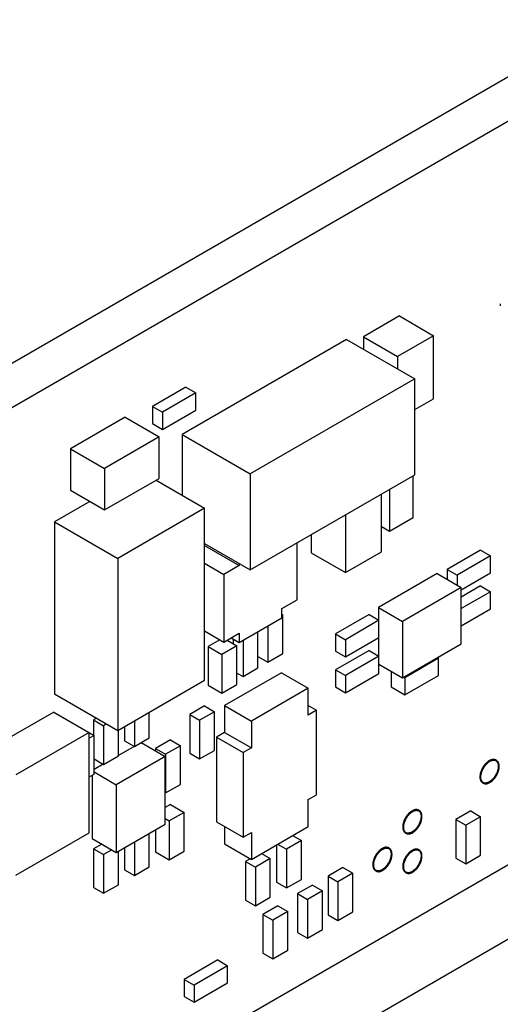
# Model space of a CAD drawing. Header units: inches. Extents: x 0 to 34, y 0 to 22.
# Tile 56 of 59: x 26.244 to 26.791, y 17.726 to 18.848. Entities that reach past the tile are written whole.
import ezdxf

# ---------------------------------------------------------------- set-up
doc = ezdxf.new("R2010")
doc.units = ezdxf.units.IN
doc.header["$LTSCALE"] = 1.87
doc.header["$MEASUREMENT"] = 0
doc.layers.get('0').update_dxf_attribs({"linetype": 'CONTINUOUS'})

msp = doc.modelspace()

# ---------------------------------------------------------------- linework, layer by layer
at = {"color": 7, "linetype": 'CONTINUOUS'}
for p, q in [((27.5122, 19.1942), (23.4556, 16.8519)), ((27.5561, 19.1689), (23.4994, 16.8266)), ((26.6764, 18.5106), (26.6354, 18.4869)), ((26.6764, 18.5106), (26.7153, 18.4881)), ((26.6161, 18.4837), (26.4287, 18.3755)), ((26.6161, 18.4837), (26.6939, 18.4388)), ((26.6354, 18.4869), (26.6354, 18.4726)), ((26.6354, 18.4869), (26.6743, 18.4644)), ((26.7153, 18.4881), (26.6743, 18.4644)), ((26.7153, 18.4163), (26.7153, 18.4881)), ((26.6743, 18.4644), (26.6743, 18.4501)), ((26.6939, 18.4388), (26.5065, 18.3306)), ((26.6939, 18.3294), (26.6939, 18.4388)), ((26.4332, 18.4295), (26.395, 18.4075)), ((26.4445, 18.423), (26.4063, 18.4009)), ((26.4332, 18.4295), (26.4445, 18.423)), ((26.4445, 18.4034), (26.4445, 18.423)), ((26.6939, 18.4039), (26.7153, 18.4163)), ((26.395, 18.4075), (26.395, 18.3879)), ((26.395, 18.4075), (26.4063, 18.4009)), ((26.4063, 18.3813), (26.4445, 18.4034)), ((26.4063, 18.4009), (26.4063, 18.3813)), ((26.3639, 18.3952), (26.3016, 18.3593)), ((26.3639, 18.3952), (26.4028, 18.3728)), ((26.395, 18.3879), (26.4063, 18.3813)), ((26.4028, 18.3728), (26.3405, 18.3368)), ((26.4028, 18.3254), (26.4028, 18.3728)), ((26.4287, 18.3755), (26.4287, 18.3063)), ((26.4287, 18.3755), (26.5065, 18.3306)), ((26.3016, 18.3593), (26.3016, 18.3119)), ((26.3016, 18.3593), (26.3405, 18.3368)), ((26.3405, 18.3368), (26.3405, 18.2895)), ((26.3405, 18.2895), (26.4028, 18.3254)), ((26.3992, 18.3234), (26.4544, 18.2915)), ((26.5065, 18.3306), (26.5065, 18.2212)), ((26.5065, 18.2212), (26.6939, 18.3294)), ((26.692, 18.2809), (26.692, 18.3283)), ((26.3016, 18.3119), (26.3405, 18.2895)), ((26.6651, 18.3128), (26.6651, 18.2654)), ((26.6559, 18.2419), (26.6559, 18.3075)), ((26.3236, 18.2993), (26.2833, 18.276)), ((26.4544, 18.2915), (26.3554, 18.2344)), ((26.4544, 18.0956), (26.4544, 18.2915)), ((26.6149, 18.2838), (26.6149, 18.2182)), ((26.6651, 18.2654), (26.692, 18.2809)), ((26.2833, 18.276), (26.2833, 18.08)), ((26.2833, 18.276), (26.3554, 18.2344)), ((26.6559, 18.2707), (26.6651, 18.2654)), ((26.576, 18.2613), (26.576, 18.2407)), ((26.4544, 18.2513), (26.5065, 18.2212)), ((26.4544, 18.2489), (26.4937, 18.2262)), ((26.5598, 18.1872), (26.5598, 18.252)), ((26.769, 18.2438), (26.7309, 18.2217)), ((26.769, 18.2438), (26.7803, 18.2372)), ((26.3554, 18.2344), (26.3554, 18.0384)), ((26.576, 18.2407), (26.6149, 18.2182)), ((26.6149, 18.2182), (26.6559, 18.2419)), ((26.7803, 18.2372), (26.7422, 18.2152)), ((26.7803, 18.2177), (26.7803, 18.2372)), ((26.4544, 18.2288), (26.4763, 18.2161)), ((26.4937, 18.2262), (26.4763, 18.2161)), ((26.4937, 18.2286), (26.4937, 18.2262)), ((26.7309, 18.2217), (26.7309, 18.2104)), ((26.7309, 18.2217), (26.7422, 18.2152)), ((26.4763, 18.2161), (26.4763, 18.139)), ((26.7194, 18.217), (26.6525, 18.1785)), ((26.7194, 18.217), (26.7469, 18.2011)), ((26.7422, 18.2152), (26.7422, 18.2039)), ((26.7469, 18.1984), (26.7803, 18.2177)), ((26.7469, 18.2011), (26.6801, 18.1625)), ((26.769, 18.203), (26.7469, 18.1902)), ((26.7469, 18.1368), (26.7469, 18.2011)), ((26.769, 18.203), (26.7803, 18.1964)), ((26.7803, 18.1964), (26.7469, 18.1771)), ((26.7803, 18.1768), (26.7803, 18.1964)), ((26.5424, 18.1772), (26.5598, 18.1872)), ((26.5424, 18.1667), (26.5424, 18.1772)), ((26.6525, 18.1785), (26.6525, 18.1641)), ((26.6525, 18.1785), (26.6801, 18.1625)), ((26.7469, 18.1575), (26.7803, 18.1768)), ((26.4937, 18.1386), (26.5424, 18.1667)), ((26.5424, 18.1705), (26.5435, 18.1699)), ((26.5435, 18.1699), (26.5424, 18.1693)), ((26.5435, 18.1258), (26.5435, 18.1699)), ((26.6418, 18.1703), (26.6036, 18.1482)), ((26.6418, 18.1703), (26.6531, 18.1638)), ((26.5265, 18.1575), (26.5265, 18.116)), ((26.6531, 18.1638), (26.6149, 18.1417)), ((26.6531, 18.1442), (26.6531, 18.1638)), ((26.6801, 18.1625), (26.6801, 18.0982)), ((26.4544, 18.1517), (26.4763, 18.139)), ((26.4763, 18.139), (26.4937, 18.149)), ((26.4847, 18.1438), (26.4937, 18.1386)), ((26.4869, 18.1425), (26.4869, 18.1372)), ((26.4937, 18.149), (26.4937, 18.1386)), ((26.5152, 18.1095), (26.5152, 18.151)), ((26.6036, 18.1482), (26.6036, 18.1286)), ((26.6036, 18.1482), (26.6149, 18.1417)), ((26.6149, 18.1221), (26.6531, 18.1442)), ((26.6525, 18.1439), (26.6525, 18.1232)), ((26.4718, 18.1416), (26.4586, 18.1339)), ((26.4586, 18.1339), (26.4586, 18.0899)), ((26.4586, 18.1339), (26.4742, 18.125)), ((26.4911, 18.1348), (26.4742, 18.125)), ((26.4801, 18.1412), (26.4911, 18.1348)), ((26.4911, 18.0907), (26.4911, 18.1348)), ((26.4982, 18.1412), (26.4982, 18.0997)), ((26.6149, 18.1417), (26.6149, 18.1221)), ((26.6801, 18.0982), (26.7469, 18.1368)), ((26.4742, 18.125), (26.4742, 18.0809)), ((26.5152, 18.1225), (26.5265, 18.116)), ((26.5265, 18.116), (26.5435, 18.1258)), ((26.6418, 18.1295), (26.6036, 18.1074)), ((26.6036, 18.1286), (26.6149, 18.1221)), ((26.6531, 18.1229), (26.6149, 18.1009)), ((26.6418, 18.1295), (26.6531, 18.1229)), ((26.6531, 18.1033), (26.6531, 18.1229)), ((26.721, 18.1205), (26.6828, 18.0984)), ((26.7198, 18.1212), (26.721, 18.1205)), ((26.721, 18.1009), (26.721, 18.1205)), ((26.4982, 18.0997), (26.5152, 18.1095)), ((26.6531, 18.1139), (26.6801, 18.0982)), ((26.542, 18.1041), (26.4771, 18.0666)), ((26.4911, 18.1037), (26.4982, 18.0997)), ((26.542, 18.1041), (26.5726, 18.0864)), ((26.6036, 18.1074), (26.6036, 18.0878)), ((26.6036, 18.1074), (26.6149, 18.1009)), ((26.6149, 18.0813), (26.6531, 18.1033)), ((26.6149, 18.1009), (26.6149, 18.0813)), ((26.6672, 18.1057), (26.6672, 18.0878)), ((26.6816, 18.0991), (26.6828, 18.0984)), ((26.6828, 18.0788), (26.721, 18.1009)), ((26.6828, 18.0984), (26.6828, 18.0788)), ((26.3554, 18.0384), (26.4544, 18.0956)), ((26.4586, 18.0899), (26.4742, 18.0809)), ((26.4742, 18.0809), (26.4911, 18.0907)), ((26.5726, 18.0864), (26.5077, 18.0489)), ((26.5726, 18.0558), (26.5726, 18.0864)), ((26.6036, 18.0878), (26.6149, 18.0813)), ((26.6672, 18.0878), (26.6828, 18.0788)), ((26.2833, 18.08), (26.3554, 18.0384)), ((26.4544, 18.0662), (26.4374, 18.0564)), ((26.4544, 18.0662), (26.4657, 18.0596)), ((26.4771, 18.0666), (26.4771, 18.0361)), ((26.4771, 18.0666), (26.5077, 18.0489)), ((26.5726, 18.0666), (26.5819, 18.0612)), ((26.2825, 18.0592), (26.2125, 18.0188)), ((26.2825, 18.0592), (26.3285, 18.0327)), ((26.3914, 18.0298), (26.3914, 18.0592)), ((26.4374, 18.0564), (26.4374, 18.0123)), ((26.4374, 18.0564), (26.4487, 18.0498)), ((26.4657, 18.0596), (26.4487, 18.0498)), ((26.4657, 18.0156), (26.4657, 18.0596)), ((26.5819, 18.0612), (26.5726, 18.0558)), ((26.5819, 17.9648), (26.5819, 18.0612)), ((26.3313, 18.0523), (26.3278, 18.0502)), ((26.3278, 18.0502), (26.3278, 18.0331)), ((26.3278, 18.0502), (26.3391, 18.0437)), ((26.3426, 18.0458), (26.3391, 18.0437)), ((26.3391, 18.0437), (26.3391, 17.9996)), ((26.3632, 18.0429), (26.3632, 18.0266)), ((26.3745, 18.0494), (26.3745, 18.02)), ((26.4487, 18.0498), (26.4487, 18.0058)), ((26.5077, 18.0489), (26.5077, 18.0184)), ((26.3228, 18.036), (26.2394, 17.9878)), ((26.3228, 17.9217), (26.3228, 18.036)), ((26.3285, 18.0327), (26.3228, 18.0294)), ((26.3285, 17.9886), (26.3285, 18.0327)), ((26.3561, 18.0094), (26.3561, 18.0388)), ((26.4771, 18.0361), (26.4678, 18.0307)), ((26.4678, 18.0307), (26.4678, 17.9343)), ((26.4678, 18.0307), (26.4984, 18.013)), ((26.4771, 18.0361), (26.5077, 18.0184)), ((26.3743, 18.0201), (26.3561, 18.0096)), ((26.3632, 18.0266), (26.3745, 18.02)), ((26.3745, 18.02), (26.3914, 18.0298)), ((26.382, 18.0244), (26.4094, 18.0086)), ((26.4155, 18.0274), (26.3985, 18.0176)), ((26.4268, 18.0209), (26.4098, 18.0111)), ((26.4155, 18.0274), (26.4268, 18.0209)), ((26.4268, 17.9768), (26.4268, 18.0209)), ((26.3391, 17.9996), (26.3561, 18.0094)), ((26.4094, 18.0086), (26.3537, 17.9764)), ((26.3985, 18.0176), (26.3985, 18.0148)), ((26.3985, 18.0176), (26.4098, 18.0111)), ((26.4094, 17.9314), (26.4094, 18.0086)), ((26.4098, 18.0111), (26.4098, 17.967)), ((26.4374, 18.0123), (26.4487, 18.0058)), ((26.4487, 18.0058), (26.4657, 18.0156)), ((26.5077, 18.0184), (26.4984, 18.013)), ((26.4984, 18.013), (26.4984, 17.9166)), ((26.3285, 18.0058), (26.3391, 17.9996)), ((26.3389, 17.9997), (26.3285, 17.9937)), ((26.7785, 18.0036), (26.7792, 18.0032)), ((26.7792, 18.004), (26.7792, 18.0036)), ((26.7792, 18.004), (26.7799, 18.0036)), ((26.7792, 18.0036), (26.7799, 18.0032)), ((26.7792, 18.0028), (26.7792, 18.0032)), ((26.7799, 18.0036), (26.7799, 18.0032)), ((26.7863, 18.0046), (26.787, 18.0041)), ((26.3228, 17.9853), (26.3285, 17.9886)), ((26.3261, 17.9872), (26.3261, 17.9152)), ((26.3285, 17.991), (26.3537, 17.9764)), ((26.9685, 17.9823), (26.3282, 17.6126)), ((26.3537, 17.9764), (26.3537, 17.8993)), ((26.4098, 17.967), (26.4268, 17.9768)), ((26.7713, 17.9786), (26.772, 17.9782)), ((26.4094, 17.9672), (26.4098, 17.967)), ((26.5726, 17.9594), (26.5819, 17.9648)), ((26.4155, 17.9539), (26.4094, 17.9504)), ((26.4155, 17.9539), (26.431, 17.9449)), ((26.5726, 17.9289), (26.5726, 17.9594)), ((26.431, 17.9449), (26.4141, 17.9351)), ((26.431, 17.9008), (26.431, 17.9449)), ((26.6905, 17.9465), (26.6912, 17.9461)), ((26.6912, 17.9469), (26.6912, 17.9465)), ((26.6912, 17.9469), (26.6919, 17.9465)), ((26.6912, 17.9465), (26.6919, 17.9461)), ((26.6912, 17.9457), (26.6912, 17.9461)), ((26.6919, 17.9465), (26.6919, 17.9461)), ((26.6983, 17.9474), (26.6991, 17.947)), ((26.7577, 17.9466), (26.7408, 17.9368)), ((26.7577, 17.9466), (26.769, 17.94)), ((26.3537, 17.8993), (26.4094, 17.9314)), ((27.042, 17.9398), (26.4017, 17.5701)), ((26.4094, 17.9378), (26.4141, 17.9351)), ((26.4141, 17.9351), (26.4141, 17.891)), ((26.4678, 17.9343), (26.4984, 17.9166)), ((26.7408, 17.9368), (26.7408, 17.8927)), ((26.7408, 17.9368), (26.7521, 17.9303)), ((26.769, 17.94), (26.7521, 17.9303)), ((26.7521, 17.9303), (26.7521, 17.8862)), ((26.769, 17.896), (26.769, 17.94)), ((26.2394, 17.8735), (26.3228, 17.9217)), ((26.3914, 17.8829), (26.3914, 17.921)), ((26.3985, 17.9251), (26.3985, 17.9)), ((26.4771, 17.9289), (26.4771, 17.9091)), ((26.4984, 17.9166), (26.5077, 17.922)), ((26.5077, 17.8914), (26.5726, 17.9289)), ((26.5077, 17.922), (26.5077, 17.8914)), ((26.5546, 17.9185), (26.5647, 17.9127)), ((26.6833, 17.9214), (26.6841, 17.921)), ((26.3261, 17.9152), (26.3537, 17.8993)), ((26.3373, 17.9087), (26.3278, 17.9033)), ((26.3745, 17.9112), (26.3745, 17.8731)), ((26.4771, 17.9091), (26.5077, 17.8914)), ((26.5364, 17.908), (26.5364, 17.8653)), ((26.5376, 17.9087), (26.5477, 17.9029)), ((26.5647, 17.9127), (26.5477, 17.9029)), ((26.5647, 17.8686), (26.5647, 17.9127)), ((26.3278, 17.9033), (26.3278, 17.8592)), ((26.3278, 17.9033), (26.3391, 17.8968)), ((26.3486, 17.9022), (26.3391, 17.8968)), ((26.3391, 17.8968), (26.3391, 17.8527)), ((26.3561, 17.8625), (26.3561, 17.9006)), ((26.3632, 17.9047), (26.3632, 17.8796)), ((26.3985, 17.9), (26.4141, 17.891)), ((26.4141, 17.891), (26.431, 17.9008)), ((26.5193, 17.8981), (26.5293, 17.8923)), ((26.5477, 17.9029), (26.5477, 17.8588)), ((26.6642, 17.9044), (26.6649, 17.904)), ((26.667, 17.8978), (26.6677, 17.8974)), ((26.6673, 17.8972), (26.667, 17.897)), ((26.667, 17.897), (26.6677, 17.8966)), ((26.6673, 17.8972), (26.668, 17.8968)), ((26.6677, 17.8974), (26.668, 17.8976)), ((26.668, 17.8968), (26.6677, 17.8966)), ((26.6905, 17.9014), (26.6912, 17.901)), ((26.6912, 17.9018), (26.6912, 17.9014)), ((26.6912, 17.9018), (26.6919, 17.9014)), ((26.6912, 17.9014), (26.6919, 17.901)), ((26.6912, 17.9006), (26.6912, 17.901)), ((26.6919, 17.9014), (26.6919, 17.901)), ((26.6983, 17.9024), (26.6991, 17.902)), ((26.7521, 17.8862), (26.769, 17.896)), ((26.5065, 17.8921), (26.501, 17.889)), ((26.501, 17.889), (26.501, 17.8449)), ((26.501, 17.889), (26.5124, 17.8825)), ((26.5293, 17.8923), (26.5124, 17.8825)), ((26.5293, 17.8482), (26.5293, 17.8923)), ((26.7408, 17.8927), (26.7521, 17.8862)), ((26.3632, 17.8796), (26.3745, 17.8731)), ((26.3745, 17.8731), (26.3914, 17.8829)), ((26.5124, 17.8825), (26.5124, 17.8384)), ((26.6121, 17.8821), (26.5951, 17.8723)), ((26.6234, 17.8755), (26.6064, 17.8657)), ((26.6121, 17.8821), (26.6234, 17.8755)), ((26.6234, 17.8315), (26.6234, 17.8755)), ((26.6492, 17.8785), (26.6499, 17.8781)), ((26.6833, 17.8764), (26.6841, 17.876)), ((26.3391, 17.8527), (26.3561, 17.8625)), ((26.5364, 17.8653), (26.5477, 17.8588)), ((26.5477, 17.8588), (26.5647, 17.8686)), ((26.5774, 17.8621), (26.5604, 17.8523)), ((26.5774, 17.8621), (26.5887, 17.8555)), ((26.5951, 17.8723), (26.5951, 17.8282)), ((26.5951, 17.8723), (26.6064, 17.8657)), ((26.6064, 17.8657), (26.6064, 17.8217)), ((26.3278, 17.8592), (26.3391, 17.8527)), ((26.5604, 17.8523), (26.5604, 17.8082)), ((26.5604, 17.8523), (26.5718, 17.8457)), ((26.5887, 17.8555), (26.5718, 17.8457)), ((26.5887, 17.8114), (26.5887, 17.8555)), ((26.501, 17.8449), (26.5124, 17.8384)), ((26.5124, 17.8384), (26.5293, 17.8482)), ((26.5718, 17.8457), (26.5718, 17.8016)), ((26.5378, 17.8384), (26.5208, 17.8286)), ((26.5208, 17.8286), (26.5208, 17.7845)), ((26.5208, 17.8286), (26.5322, 17.8221)), ((26.5491, 17.8319), (26.5322, 17.8221)), ((26.5378, 17.8384), (26.5491, 17.8319)), ((26.5491, 17.7878), (26.5491, 17.8319)), ((26.6064, 17.8217), (26.6234, 17.8315)), ((26.5322, 17.8221), (26.5322, 17.778)), ((26.5951, 17.8282), (26.6064, 17.8217)), ((26.5604, 17.8082), (26.5718, 17.8016)), ((26.5718, 17.8016), (26.5887, 17.8114)), ((26.5208, 17.7845), (26.5322, 17.778)), ((26.5322, 17.778), (26.5491, 17.7878)), ((26.4694, 17.7767), (26.4312, 17.7546)), ((26.4694, 17.7767), (26.4807, 17.7702)), ((26.4807, 17.7702), (26.4425, 17.7481)), ((26.4807, 17.7506), (26.4807, 17.7702)), ((26.4312, 17.7546), (26.4312, 17.735)), ((26.4312, 17.7546), (26.4425, 17.7481)), ((26.4425, 17.7285), (26.4807, 17.7506)), ((26.4425, 17.7481), (26.4425, 17.7285)), ((26.4312, 17.735), (26.4425, 17.7285))]:
    msp.add_line(p, q, dxfattribs=at)
for points in [[(26.7914, 18.5243), (26.7914, 18.524), (26.7913, 18.5236), (26.7913, 18.5232)], [(26.7913, 18.5232), (26.7913, 18.5229), (26.7913, 18.5226), (26.7914, 18.5222)], [(26.7864, 18.0039), (26.7865, 18.0038), (26.7866, 18.0038), (26.7867, 18.0037)], [(26.7713, 17.9786), (26.7716, 17.9785), (26.7718, 17.9783), (26.772, 17.9782)], [(26.7723, 17.9786), (26.7721, 17.9787), (26.772, 17.9788), (26.7719, 17.9789)], [(26.6984, 17.9468), (26.6985, 17.9467), (26.6986, 17.9466), (26.6988, 17.9465)], [(26.6834, 17.9215), (26.6836, 17.9213), (26.6838, 17.9212), (26.6841, 17.921)], [(26.6843, 17.9215), (26.6842, 17.9215), (26.684, 17.9216), (26.6839, 17.9217)], [(26.6643, 17.9038), (26.6645, 17.9037), (26.6646, 17.9037), (26.6647, 17.9036)], [(26.6643, 17.9038), (26.6644, 17.9037), (26.6645, 17.9036), (26.6646, 17.9036)], [(26.6984, 17.9018), (26.6985, 17.9017), (26.6986, 17.9016), (26.6988, 17.9015)], [(26.6502, 17.8785), (26.6501, 17.8785), (26.65, 17.8786), (26.6499, 17.8787)], [(26.6834, 17.8765), (26.6836, 17.8763), (26.6838, 17.8761), (26.6841, 17.876)], [(26.6843, 17.8764), (26.6842, 17.8765), (26.684, 17.8766), (26.6839, 17.8767)]]:
    msp.add_open_spline(points, degree=3, dxfattribs=at)
for points, knots in [([(26.7785, 18.0036), (26.778, 18.0033), (26.777, 18.0026), (26.7755, 18.0014), (26.7742, 18), (26.7729, 17.9984), (26.7718, 17.9967), (26.7707, 17.9949), (26.7699, 17.9931), (26.7692, 17.9912), (26.7686, 17.9893), (26.7683, 17.9875), (26.7682, 17.9857), (26.7682, 17.9841), (26.7685, 17.9825), (26.769, 17.9812), (26.7696, 17.9801), (26.7704, 17.9792), (26.771, 17.9787), (26.7713, 17.9786)], [0, 0, 0, 0, 0.060128, 0.123696, 0.190096, 0.258589, 0.328352, 0.398509, 0.468172, 0.536469, 0.602584, 0.665793, 0.725502, 0.781301, 0.833019, 0.880787, 0.925113, 0.966918, 1, 1, 1, 1]), ([(26.7792, 18.0032), (26.7787, 18.0029), (26.7777, 18.0022), (26.7762, 18.001), (26.7749, 17.9996), (26.7736, 17.998), (26.7725, 17.9963), (26.7714, 17.9945), (26.7706, 17.9926), (26.7699, 17.9908), (26.7693, 17.9889), (26.769, 17.9871), (26.7689, 17.9853), (26.7689, 17.9836), (26.7692, 17.9821), (26.7697, 17.9808), (26.7703, 17.9796), (26.7709, 17.979), (26.7713, 17.9787), (26.7713, 17.9786)], [0, 0, 0, 0, 0.06183, 0.127198, 0.195478, 0.26591, 0.337648, 0.409792, 0.481427, 0.551658, 0.619645, 0.684642, 0.746042, 0.803421, 0.856603, 0.905724, 0.951305, 0.994294, 1, 1, 1, 1]), ([(26.7719, 17.9789), (26.7719, 17.9789), (26.7715, 17.9791), (26.7709, 17.9797), (26.7702, 17.9808), (26.7697, 17.982), (26.7693, 17.9835), (26.7692, 17.9851), (26.7693, 17.9868), (26.7696, 17.9886), (26.7701, 17.9904), (26.7707, 17.9923), (26.7716, 17.9941), (26.7726, 17.9959), (26.7737, 17.9976), (26.7749, 17.9992), (26.7763, 18.0006), (26.7777, 18.0018), (26.7787, 18.0025), (26.7792, 18.0028)], [0, 0, 0, 0, 0.002114, 0.044951, 0.090032, 0.138506, 0.191059, 0.247946, 0.309061, 0.374015, 0.442203, 0.512863, 0.585122, 0.658041, 0.730654, 0.802007, 0.871197, 0.937418, 1, 1, 1, 1]), ([(26.772, 17.9782), (26.7721, 17.9781), (26.7725, 17.9779), (26.7733, 17.9776), (26.7746, 17.9774), (26.776, 17.9775), (26.7774, 17.9779), (26.7788, 17.9785), (26.7803, 17.9794), (26.7817, 17.9804), (26.7831, 17.9817), (26.7845, 17.9832), (26.7857, 17.9848), (26.7868, 17.9865), (26.7878, 17.9883), (26.7887, 17.9902), (26.7893, 17.992), (26.7898, 17.9939), (26.7901, 17.9957), (26.7902, 17.9975), (26.79, 17.9991), (26.7897, 18.0005), (26.7892, 18.0018), (26.7885, 18.0029), (26.7877, 18.0037), (26.7872, 18.004), (26.787, 18.0041)], [0, 0, 0, 0, 0.005854, 0.037756, 0.071017, 0.106551, 0.144956, 0.186514, 0.231233, 0.278904, 0.32915, 0.381465, 0.435253, 0.489858, 0.544592, 0.598762, 0.651695, 0.702771, 0.751446, 0.797292, 0.840031, 0.879585, 0.916129, 0.950141, 0.982421, 1, 1, 1, 1]), ([(26.7867, 18.0037), (26.787, 18.0034), (26.7876, 18.0028), (26.7883, 18.0017), (26.7888, 18.0004), (26.789, 17.9989), (26.7891, 17.9972), (26.789, 17.9955), (26.7886, 17.9937), (26.7881, 17.9918), (26.7874, 17.99), (26.7865, 17.9882), (26.7855, 17.9864), (26.7843, 17.9847), (26.7831, 17.9832), (26.7817, 17.9818), (26.7803, 17.9807), (26.7789, 17.9797), (26.7774, 17.979), (26.776, 17.9785), (26.7746, 17.9783), (26.7734, 17.9783), (26.7726, 17.9785), (26.7723, 17.9787)], [0, 0, 0, 0, 0.034736, 0.071531, 0.111219, 0.154263, 0.200791, 0.250657, 0.3035, 0.358802, 0.415924, 0.47415, 0.532716, 0.590848, 0.647786, 0.702821, 0.755328, 0.804804, 0.850912, 0.893536, 0.932841, 0.969334, 1, 1, 1, 1]), ([(26.7868, 18.0037), (26.787, 18.0036), (26.7876, 18.0032), (26.7883, 18.0024), (26.789, 18.0013), (26.7895, 17.9999), (26.7897, 17.9985), (26.7898, 17.9968), (26.7897, 17.9951), (26.7893, 17.9933), (26.7888, 17.9914), (26.7881, 17.9896), (26.7872, 17.9877), (26.7862, 17.986), (26.785, 17.9843), (26.7838, 17.9828), (26.7824, 17.9814), (26.781, 17.9803), (26.7796, 17.9793), (26.7781, 17.9786), (26.7767, 17.9781), (26.7753, 17.9779), (26.774, 17.9779), (26.773, 17.9782), (26.7725, 17.9785), (26.7723, 17.9786)], [0, 0, 0, 0, 0.022112, 0.055319, 0.090496, 0.128438, 0.169588, 0.21407, 0.261741, 0.31226, 0.365129, 0.419738, 0.475403, 0.531393, 0.586967, 0.641401, 0.694015, 0.744212, 0.791511, 0.835591, 0.876339, 0.913915, 0.948803, 0.981842, 1, 1, 1, 1]), ([(26.7863, 18.0046), (26.7862, 18.0046), (26.7856, 18.0049), (26.7847, 18.0052), (26.7834, 18.0053), (26.782, 18.0051), (26.7806, 18.0047), (26.7796, 18.0043), (26.7792, 18.004)], [0, 0, 0, 0, 0.070999, 0.233548, 0.404303, 0.587491, 0.78571, 1, 1, 1, 1]), ([(26.7863, 18.0045), (26.786, 18.0046), (26.7853, 18.0048), (26.7841, 18.0049), (26.7827, 18.0047), (26.7813, 18.0043), (26.7803, 18.0039), (26.7799, 18.0036)], [0, 0, 0, 0, 0.141474, 0.332742, 0.537937, 0.759967, 1, 1, 1, 1]), ([(26.7799, 18.0032), (26.7803, 18.0034), (26.7813, 18.0039), (26.7827, 18.0043), (26.784, 18.0044), (26.7853, 18.0043), (26.786, 18.0041), (26.7864, 18.0039)], [0, 0, 0, 0, 0.233891, 0.449838, 0.6491, 0.834765, 1, 1, 1, 1]), ([(26.787, 18.0041), (26.7869, 18.0042), (26.7866, 18.0044), (26.7864, 18.0045), (26.7863, 18.0045)], [0, 0, 0, 0, 0.662019, 1, 1, 1, 1]), ([(26.7864, 18.0039), (26.7864, 18.0039), (26.7865, 18.0039), (26.7867, 18.0038), (26.7868, 18.0037)], [0, 0, 0, 0, 0.175929, 1, 1, 1, 1]), ([(26.7723, 17.9787), (26.7722, 17.9787), (26.7721, 17.9787), (26.772, 17.9788), (26.7719, 17.9788)], [0, 0, 0, 0, 0.30803, 1, 1, 1, 1]), ([(26.6905, 17.9465), (26.69, 17.9462), (26.689, 17.9455), (26.6876, 17.9442), (26.6862, 17.9428), (26.6849, 17.9413), (26.6838, 17.9396), (26.6828, 17.9378), (26.6819, 17.9359), (26.6812, 17.934), (26.6807, 17.9322), (26.6803, 17.9303), (26.6802, 17.9286), (26.6803, 17.9269), (26.6805, 17.9254), (26.681, 17.9241), (26.6817, 17.9229), (26.6825, 17.922), (26.6831, 17.9216), (26.6833, 17.9214)], [0, 0, 0, 0, 0.060128, 0.123696, 0.190096, 0.258589, 0.328352, 0.398509, 0.468172, 0.536469, 0.602584, 0.665793, 0.725502, 0.781301, 0.833019, 0.880787, 0.925113, 0.966918, 1, 1, 1, 1]), ([(26.6912, 17.9461), (26.6907, 17.9458), (26.6897, 17.9451), (26.6883, 17.9438), (26.6869, 17.9424), (26.6857, 17.9409), (26.6845, 17.9392), (26.6835, 17.9374), (26.6826, 17.9355), (26.6819, 17.9336), (26.6814, 17.9318), (26.681, 17.9299), (26.6809, 17.9282), (26.681, 17.9265), (26.6812, 17.925), (26.6817, 17.9237), (26.6824, 17.9225), (26.683, 17.9218), (26.6833, 17.9215), (26.6834, 17.9215)], [0, 0, 0, 0, 0.06183, 0.127198, 0.195478, 0.26591, 0.337648, 0.409792, 0.481427, 0.551658, 0.619645, 0.684642, 0.746042, 0.803421, 0.856603, 0.905724, 0.951305, 0.994294, 1, 1, 1, 1]), ([(26.6839, 17.9217), (26.6839, 17.9217), (26.6836, 17.922), (26.6829, 17.9226), (26.6822, 17.9236), (26.6817, 17.9249), (26.6814, 17.9263), (26.6813, 17.9279), (26.6813, 17.9297), (26.6816, 17.9315), (26.6821, 17.9333), (26.6828, 17.9352), (26.6836, 17.937), (26.6846, 17.9388), (26.6857, 17.9405), (26.687, 17.942), (26.6883, 17.9434), (26.6897, 17.9447), (26.6907, 17.9453), (26.6912, 17.9457)], [0, 0, 0, 0, 0.002114, 0.044951, 0.090032, 0.138506, 0.191059, 0.247946, 0.309061, 0.374015, 0.442203, 0.512863, 0.585122, 0.658041, 0.730654, 0.802007, 0.871197, 0.937418, 1, 1, 1, 1]), ([(26.6841, 17.921), (26.6841, 17.921), (26.6845, 17.9208), (26.6854, 17.9205), (26.6866, 17.9203), (26.688, 17.9204), (26.6894, 17.9208), (26.6909, 17.9214), (26.6923, 17.9222), (26.6938, 17.9233), (26.6952, 17.9246), (26.6965, 17.926), (26.6978, 17.9276), (26.6989, 17.9294), (26.6999, 17.9312), (26.7007, 17.933), (26.7014, 17.9349), (26.7018, 17.9368), (26.7021, 17.9386), (26.7022, 17.9403), (26.7021, 17.9419), (26.7018, 17.9434), (26.7012, 17.9447), (26.7005, 17.9458), (26.6998, 17.9466), (26.6992, 17.9469), (26.6991, 17.947)], [0, 0, 0, 0, 0.005854, 0.037756, 0.071017, 0.106551, 0.144956, 0.186514, 0.231233, 0.278904, 0.32915, 0.381465, 0.435253, 0.489858, 0.544592, 0.598762, 0.651695, 0.702771, 0.751446, 0.797292, 0.840031, 0.879585, 0.916129, 0.950141, 0.982421, 1, 1, 1, 1]), ([(26.6988, 17.9466), (26.699, 17.9465), (26.6996, 17.9461), (26.7004, 17.9453), (26.701, 17.9441), (26.7015, 17.9428), (26.7018, 17.9413), (26.7018, 17.9397), (26.7017, 17.938), (26.7014, 17.9362), (26.7008, 17.9343), (26.7001, 17.9324), (26.6993, 17.9306), (26.6982, 17.9289), (26.6971, 17.9272), (26.6958, 17.9257), (26.6945, 17.9243), (26.693, 17.9231), (26.6916, 17.9222), (26.6902, 17.9215), (26.6887, 17.921), (26.6874, 17.9208), (26.6861, 17.9208), (26.6851, 17.9211), (26.6845, 17.9214), (26.6843, 17.9215)], [0, 0, 0, 0, 0.022112, 0.055319, 0.090496, 0.128438, 0.169588, 0.21407, 0.261741, 0.31226, 0.365129, 0.419738, 0.475403, 0.531393, 0.586967, 0.641401, 0.694015, 0.744212, 0.791511, 0.835591, 0.876339, 0.913915, 0.948803, 0.981842, 1, 1, 1, 1]), ([(26.6988, 17.9465), (26.6991, 17.9463), (26.6996, 17.9457), (26.7003, 17.9445), (26.7008, 17.9432), (26.7011, 17.9417), (26.7011, 17.9401), (26.701, 17.9384), (26.7007, 17.9366), (26.7001, 17.9347), (26.6994, 17.9328), (26.6986, 17.931), (26.6975, 17.9293), (26.6964, 17.9276), (26.6951, 17.9261), (26.6937, 17.9247), (26.6923, 17.9235), (26.6909, 17.9226), (26.6895, 17.9219), (26.688, 17.9214), (26.6867, 17.9212), (26.6854, 17.9212), (26.6847, 17.9214), (26.6843, 17.9215)], [0, 0, 0, 0, 0.034736, 0.071531, 0.111219, 0.154263, 0.200791, 0.250657, 0.3035, 0.358802, 0.415924, 0.47415, 0.532716, 0.590848, 0.647786, 0.702821, 0.755328, 0.804804, 0.850912, 0.893536, 0.932841, 0.969334, 1, 1, 1, 1]), ([(26.6983, 17.9474), (26.6982, 17.9475), (26.6977, 17.9478), (26.6967, 17.9481), (26.6954, 17.9482), (26.694, 17.948), (26.6926, 17.9476), (26.6917, 17.9471), (26.6912, 17.9469)], [0, 0, 0, 0, 0.070999, 0.233548, 0.404303, 0.587491, 0.78571, 1, 1, 1, 1]), ([(26.6983, 17.9474), (26.698, 17.9475), (26.6973, 17.9477), (26.6961, 17.9478), (26.6947, 17.9476), (26.6933, 17.9472), (26.6924, 17.9467), (26.6919, 17.9465)], [0, 0, 0, 0, 0.141474, 0.332742, 0.537937, 0.759967, 1, 1, 1, 1]), ([(26.6919, 17.9461), (26.6924, 17.9463), (26.6933, 17.9467), (26.6947, 17.9472), (26.6961, 17.9473), (26.6973, 17.9472), (26.6981, 17.9469), (26.6984, 17.9468)], [0, 0, 0, 0, 0.233891, 0.449838, 0.6491, 0.834765, 1, 1, 1, 1]), ([(26.6991, 17.947), (26.6989, 17.9471), (26.6987, 17.9472), (26.6984, 17.9473), (26.6983, 17.9474)], [0, 0, 0, 0, 0.662019, 1, 1, 1, 1]), ([(26.6984, 17.9468), (26.6984, 17.9468), (26.6986, 17.9467), (26.6987, 17.9466), (26.6988, 17.9466)], [0, 0, 0, 0, 0.175929, 1, 1, 1, 1]), ([(26.6843, 17.9215), (26.6843, 17.9216), (26.6841, 17.9216), (26.684, 17.9217), (26.6839, 17.9217)], [0, 0, 0, 0, 0.30803, 1, 1, 1, 1]), ([(26.6642, 17.9044), (26.664, 17.9046), (26.6634, 17.9048), (26.6624, 17.9051), (26.6611, 17.9052), (26.6597, 17.905), (26.6583, 17.9045), (26.6568, 17.9038), (26.6554, 17.9029), (26.654, 17.9017), (26.6526, 17.9004), (26.6513, 17.8989), (26.6501, 17.8972), (26.649, 17.8955), (26.6481, 17.8936), (26.6473, 17.8918), (26.6467, 17.8899), (26.6463, 17.888), (26.6461, 17.8862), (26.6461, 17.8845), (26.6463, 17.883), (26.6467, 17.8816), (26.6473, 17.8803), (26.648, 17.8793), (26.6487, 17.8787), (26.6491, 17.8785), (26.6492, 17.8785)], [0, 0, 0, 0, 0.017601, 0.049882, 0.083895, 0.120441, 0.159998, 0.202739, 0.248587, 0.297264, 0.348341, 0.401276, 0.455446, 0.51018, 0.564785, 0.618573, 0.670886, 0.72113, 0.7688, 0.813516, 0.855072, 0.893475, 0.929007, 0.962267, 0.994168, 1, 1, 1, 1]), ([(26.6642, 17.9044), (26.6639, 17.9045), (26.6631, 17.9047), (26.6618, 17.9048), (26.6604, 17.9046), (26.659, 17.9041), (26.6576, 17.9034), (26.6561, 17.9025), (26.6547, 17.9013), (26.6533, 17.9), (26.652, 17.8985), (26.6508, 17.8968), (26.6497, 17.8951), (26.6488, 17.8932), (26.648, 17.8913), (26.6474, 17.8895), (26.647, 17.8876), (26.6468, 17.8858), (26.6468, 17.8841), (26.647, 17.8826), (26.6474, 17.8812), (26.648, 17.8799), (26.6486, 17.8791), (26.6491, 17.8786), (26.6492, 17.8785)], [0, 0, 0, 0, 0.029983, 0.065507, 0.103677, 0.14499, 0.18963, 0.237515, 0.288354, 0.3417, 0.396986, 0.453562, 0.510728, 0.567758, 0.623935, 0.678573, 0.731048, 0.780835, 0.827539, 0.87094, 0.911049, 0.948159, 0.982897, 1, 1, 1, 1]), ([(26.6499, 17.8787), (26.6498, 17.8787), (26.6494, 17.879), (26.6487, 17.8797), (26.648, 17.8808), (26.6475, 17.8821), (26.6472, 17.8836), (26.6471, 17.8852), (26.6472, 17.8869), (26.6475, 17.8887), (26.648, 17.8905), (26.6487, 17.8924), (26.6496, 17.8942), (26.6506, 17.896), (26.6517, 17.8977), (26.653, 17.8992), (26.6543, 17.9006), (26.6557, 17.9018), (26.6572, 17.9028), (26.6586, 17.9035), (26.6601, 17.904), (26.6614, 17.9043), (26.6627, 17.9043), (26.6637, 17.9041), (26.6642, 17.9038), (26.6643, 17.9038)], [0, 0, 0, 0, 0.008491, 0.042196, 0.077785, 0.116117, 0.157685, 0.202651, 0.250902, 0.30211, 0.355784, 0.411314, 0.468009, 0.525128, 0.581916, 0.637627, 0.691564, 0.743104, 0.791739, 0.83712, 0.879103, 0.917812, 0.9537, 0.987578, 1, 1, 1, 1]), ([(26.6499, 17.8781), (26.6502, 17.8779), (26.6509, 17.8776), (26.652, 17.8773), (26.6534, 17.8773), (26.6548, 17.8776), (26.6562, 17.8781), (26.6577, 17.8789), (26.6591, 17.8799), (26.6605, 17.8811), (26.6619, 17.8825), (26.6632, 17.884), (26.6643, 17.8857), (26.6654, 17.8875), (26.6663, 17.8894), (26.667, 17.8912), (26.6675, 17.8931), (26.6679, 17.895), (26.668, 17.8962), (26.668, 17.8968)], [0, 0, 0, 0, 0.033109, 0.074914, 0.11924, 0.167009, 0.218728, 0.274527, 0.334237, 0.397445, 0.463559, 0.531855, 0.601515, 0.67167, 0.741429, 0.809919, 0.876314, 0.939877, 1, 1, 1, 1]), ([(26.667, 17.897), (26.6669, 17.8964), (26.6668, 17.8952), (26.6665, 17.8934), (26.6659, 17.8915), (26.6652, 17.8896), (26.6643, 17.8878), (26.6632, 17.8861), (26.6621, 17.8844), (26.6608, 17.8829), (26.6594, 17.8816), (26.658, 17.8804), (26.6566, 17.8795), (26.6551, 17.8788), (26.6537, 17.8784), (26.6524, 17.8782), (26.6512, 17.8783), (26.6505, 17.8784), (26.6502, 17.8786)], [0, 0, 0, 0, 0.063351, 0.130385, 0.200427, 0.272658, 0.346166, 0.419983, 0.493134, 0.564667, 0.633698, 0.699455, 0.761326, 0.818917, 0.872121, 0.921195, 0.966834, 1, 1, 1, 1]), ([(26.6677, 17.8966), (26.6676, 17.896), (26.6675, 17.8948), (26.6672, 17.8929), (26.6666, 17.8911), (26.6659, 17.8892), (26.665, 17.8874), (26.664, 17.8857), (26.6628, 17.884), (26.6615, 17.8825), (26.6601, 17.8812), (26.6587, 17.88), (26.6573, 17.8791), (26.6558, 17.8784), (26.6544, 17.878), (26.6531, 17.8778), (26.6518, 17.8779), (26.6508, 17.8781), (26.6503, 17.8784), (26.6502, 17.8785)], [0, 0, 0, 0, 0.06157, 0.126721, 0.194795, 0.264996, 0.336437, 0.408181, 0.479276, 0.548798, 0.615889, 0.679798, 0.739931, 0.795904, 0.847613, 0.895307, 0.939664, 0.981811, 1, 1, 1, 1]), ([(26.6649, 17.904), (26.6647, 17.9041), (26.6645, 17.9043), (26.6642, 17.9044), (26.6642, 17.9044)], [0, 0, 0, 0, 0.831249, 1, 1, 1, 1]), ([(26.6646, 17.9036), (26.6648, 17.9034), (26.6653, 17.9029), (26.666, 17.902), (26.6665, 17.9007), (26.6668, 17.8993), (26.6669, 17.8983), (26.667, 17.8978)], [0, 0, 0, 0, 0.119554, 0.315381, 0.525547, 0.75331, 1, 1, 1, 1]), ([(26.6647, 17.9036), (26.6648, 17.9035), (26.6652, 17.9033), (26.6659, 17.9026), (26.6667, 17.9016), (26.6672, 17.9003), (26.6676, 17.8989), (26.6676, 17.8979), (26.6677, 17.8974)], [0, 0, 0, 0, 0.051745, 0.217676, 0.391678, 0.578422, 0.780802, 1, 1, 1, 1]), ([(26.668, 17.8976), (26.668, 17.8981), (26.6679, 17.8991), (26.6676, 17.9006), (26.667, 17.9019), (26.6663, 17.9029), (26.6656, 17.9036), (26.6651, 17.9039), (26.6649, 17.904)], [0, 0, 0, 0, 0.214312, 0.412551, 0.595758, 0.766532, 0.929102, 1, 1, 1, 1]), ([(26.6905, 17.9014), (26.69, 17.9011), (26.689, 17.9004), (26.6876, 17.8992), (26.6862, 17.8978), (26.6849, 17.8962), (26.6838, 17.8945), (26.6828, 17.8927), (26.6819, 17.8909), (26.6812, 17.889), (26.6807, 17.8871), (26.6803, 17.8853), (26.6802, 17.8835), (26.6803, 17.8819), (26.6805, 17.8804), (26.681, 17.879), (26.6817, 17.8779), (26.6825, 17.877), (26.6831, 17.8766), (26.6833, 17.8764)], [0, 0, 0, 0, 0.060128, 0.123696, 0.190096, 0.258589, 0.328352, 0.398509, 0.468172, 0.536469, 0.602584, 0.665793, 0.725502, 0.781301, 0.833019, 0.880787, 0.925113, 0.966918, 1, 1, 1, 1]), ([(26.6912, 17.901), (26.6907, 17.9007), (26.6897, 17.9), (26.6883, 17.8988), (26.6869, 17.8974), (26.6857, 17.8958), (26.6845, 17.8941), (26.6835, 17.8923), (26.6826, 17.8905), (26.6819, 17.8886), (26.6814, 17.8867), (26.681, 17.8849), (26.6809, 17.8831), (26.681, 17.8815), (26.6812, 17.88), (26.6817, 17.8786), (26.6824, 17.8775), (26.683, 17.8768), (26.6833, 17.8765), (26.6834, 17.8765)], [0, 0, 0, 0, 0.06183, 0.127198, 0.195478, 0.26591, 0.337648, 0.409792, 0.481427, 0.551658, 0.619645, 0.684642, 0.746042, 0.803421, 0.856603, 0.905724, 0.951305, 0.994294, 1, 1, 1, 1]), ([(26.6839, 17.8767), (26.6839, 17.8767), (26.6836, 17.8769), (26.6829, 17.8775), (26.6822, 17.8786), (26.6817, 17.8799), (26.6814, 17.8813), (26.6813, 17.8829), (26.6813, 17.8846), (26.6816, 17.8864), (26.6821, 17.8883), (26.6828, 17.8901), (26.6836, 17.892), (26.6846, 17.8937), (26.6857, 17.8954), (26.687, 17.897), (26.6883, 17.8984), (26.6897, 17.8996), (26.6907, 17.9003), (26.6912, 17.9006)], [0, 0, 0, 0, 0.002114, 0.044951, 0.090032, 0.138506, 0.191059, 0.247946, 0.309061, 0.374015, 0.442203, 0.512863, 0.585122, 0.658041, 0.730654, 0.802007, 0.871197, 0.937418, 1, 1, 1, 1]), ([(26.6841, 17.876), (26.6841, 17.876), (26.6845, 17.8757), (26.6854, 17.8754), (26.6866, 17.8753), (26.688, 17.8754), (26.6894, 17.8757), (26.6909, 17.8763), (26.6923, 17.8772), (26.6938, 17.8783), (26.6952, 17.8795), (26.6965, 17.881), (26.6978, 17.8826), (26.6989, 17.8843), (26.6999, 17.8861), (26.7007, 17.888), (26.7014, 17.8899), (26.7018, 17.8917), (26.7021, 17.8936), (26.7022, 17.8953), (26.7021, 17.8969), (26.7018, 17.8984), (26.7012, 17.8997), (26.7005, 17.9008), (26.6998, 17.9015), (26.6992, 17.9019), (26.6991, 17.902)], [0, 0, 0, 0, 0.005854, 0.037756, 0.071017, 0.106551, 0.144956, 0.186514, 0.231233, 0.278904, 0.32915, 0.381465, 0.435253, 0.489858, 0.544592, 0.598762, 0.651695, 0.702771, 0.751446, 0.797292, 0.840031, 0.879585, 0.916129, 0.950141, 0.982421, 1, 1, 1, 1]), ([(26.6988, 17.9015), (26.6991, 17.9012), (26.6996, 17.9006), (26.7003, 17.8995), (26.7008, 17.8982), (26.7011, 17.8967), (26.7011, 17.8951), (26.701, 17.8933), (26.7007, 17.8915), (26.7001, 17.8897), (26.6994, 17.8878), (26.6986, 17.886), (26.6975, 17.8842), (26.6964, 17.8826), (26.6951, 17.881), (26.6937, 17.8797), (26.6923, 17.8785), (26.6909, 17.8775), (26.6895, 17.8768), (26.688, 17.8763), (26.6867, 17.8761), (26.6854, 17.8762), (26.6847, 17.8764), (26.6843, 17.8765)], [0, 0, 0, 0, 0.034736, 0.071531, 0.111219, 0.154263, 0.200791, 0.250657, 0.3035, 0.358802, 0.415924, 0.47415, 0.532716, 0.590848, 0.647786, 0.702821, 0.755328, 0.804804, 0.850912, 0.893536, 0.932841, 0.969334, 1, 1, 1, 1]), ([(26.6988, 17.9015), (26.699, 17.9014), (26.6996, 17.901), (26.7004, 17.9002), (26.701, 17.8991), (26.7015, 17.8978), (26.7018, 17.8963), (26.7018, 17.8947), (26.7017, 17.8929), (26.7014, 17.8911), (26.7008, 17.8893), (26.7001, 17.8874), (26.6993, 17.8856), (26.6982, 17.8838), (26.6971, 17.8822), (26.6958, 17.8806), (26.6945, 17.8793), (26.693, 17.8781), (26.6916, 17.8771), (26.6902, 17.8764), (26.6887, 17.8759), (26.6874, 17.8757), (26.6861, 17.8758), (26.6851, 17.876), (26.6845, 17.8763), (26.6843, 17.8764)], [0, 0, 0, 0, 0.022112, 0.055319, 0.090496, 0.128438, 0.169588, 0.21407, 0.261741, 0.31226, 0.365129, 0.419738, 0.475403, 0.531393, 0.586967, 0.641401, 0.694015, 0.744212, 0.791511, 0.835591, 0.876339, 0.913915, 0.948803, 0.981842, 1, 1, 1, 1]), ([(26.6983, 17.9024), (26.6982, 17.9025), (26.6977, 17.9027), (26.6967, 17.903), (26.6954, 17.9031), (26.694, 17.903), (26.6926, 17.9025), (26.6917, 17.9021), (26.6912, 17.9018)], [0, 0, 0, 0, 0.070999, 0.233548, 0.404303, 0.587491, 0.78571, 1, 1, 1, 1]), ([(26.6983, 17.9023), (26.698, 17.9024), (26.6973, 17.9026), (26.6961, 17.9027), (26.6947, 17.9026), (26.6933, 17.9021), (26.6924, 17.9017), (26.6919, 17.9014)], [0, 0, 0, 0, 0.141474, 0.332742, 0.537937, 0.759967, 1, 1, 1, 1]), ([(26.6919, 17.901), (26.6924, 17.9013), (26.6933, 17.9017), (26.6947, 17.9021), (26.6961, 17.9023), (26.6973, 17.9022), (26.6981, 17.9019), (26.6984, 17.9018)], [0, 0, 0, 0, 0.233891, 0.449838, 0.6491, 0.834765, 1, 1, 1, 1]), ([(26.6991, 17.902), (26.6989, 17.9021), (26.6987, 17.9022), (26.6984, 17.9023), (26.6983, 17.9023)], [0, 0, 0, 0, 0.662019, 1, 1, 1, 1]), ([(26.6984, 17.9018), (26.6984, 17.9017), (26.6986, 17.9017), (26.6987, 17.9016), (26.6988, 17.9015)], [0, 0, 0, 0, 0.175929, 1, 1, 1, 1]), ([(26.6492, 17.8785), (26.6494, 17.8784), (26.6496, 17.8782), (26.6498, 17.8781), (26.6499, 17.8781)], [0, 0, 0, 0, 0.726911, 1, 1, 1, 1]), ([(26.6502, 17.8786), (26.6501, 17.8786), (26.65, 17.8786), (26.6499, 17.8787), (26.6499, 17.8787)], [0, 0, 0, 0, 0.8233, 1, 1, 1, 1]), ([(26.6843, 17.8765), (26.6843, 17.8765), (26.6841, 17.8766), (26.684, 17.8766), (26.6839, 17.8767)], [0, 0, 0, 0, 0.30803, 1, 1, 1, 1])]:
    msp.add_open_spline(points, degree=3, knots=knots, dxfattribs=at)

doc.saveas('drawing.dxf')
